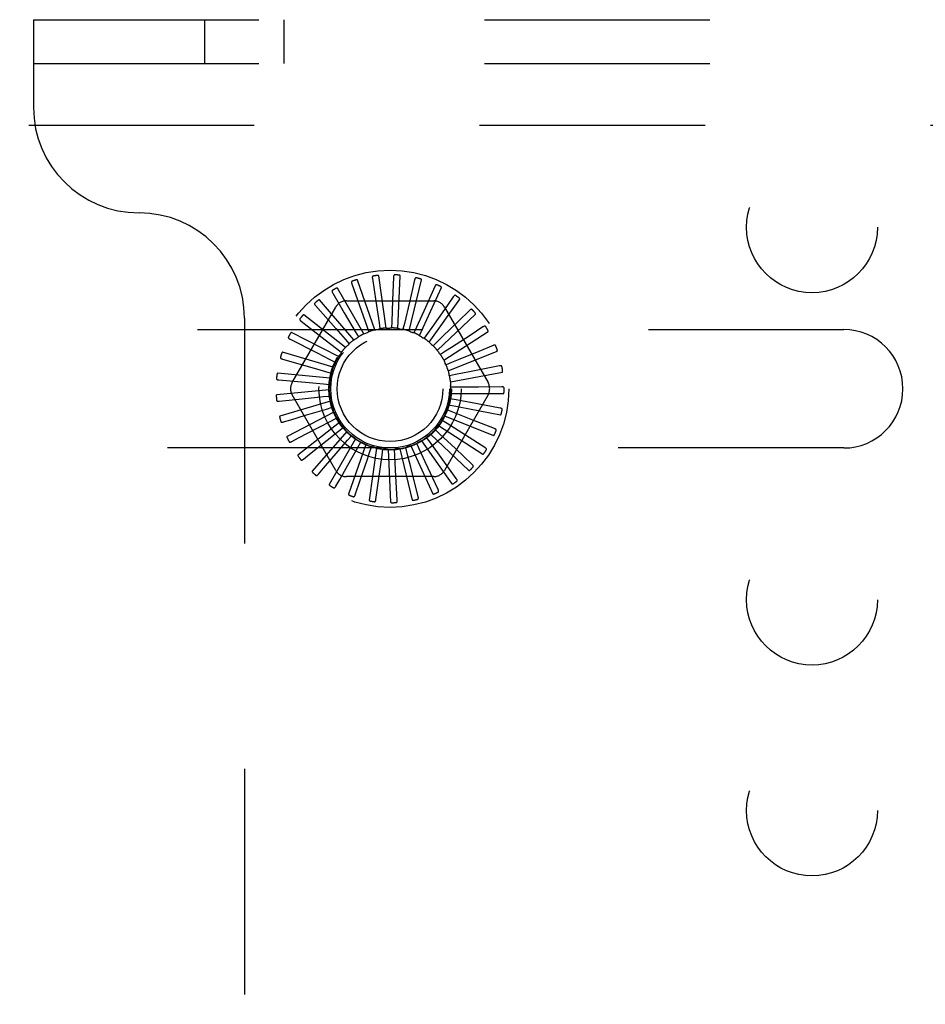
# Model space of a CAD drawing. Header units: inches. Extents: x 0 to 97.1, y 0 to 62.9.
# Tile 40 of 56: x 70.8 to 73, y 52.3 to 54.6. Entities that reach past the tile are written whole.
import ezdxf

# ---------------------------------------------------------------- set-up
doc = ezdxf.new("R2010")
doc.units = ezdxf.units.IN
doc.header["$LTSCALE"] = 5.342857
doc.header["$MEASUREMENT"] = 0
doc.linetypes.add('HIDDEN', pattern=[0.2, 0.1, -0.1])
doc.layers.add('DEFAULT_2', color=8, linetype='HIDDEN')

msp = doc.modelspace()

# ---------------------------------------------------------------- linework, layer by layer
at = {"layer": 'DEFAULT_2', "color": 8, "linetype": 'HIDDEN'}
for p, q in [((70.845219, 54.589453), (70.845219, 54.381453)), ((70.845219, 54.589453), (92.535219, 54.589453)), ((71.251469, 54.485453), (71.251469, 54.589453)), ((71.438969, 54.485453), (71.438969, 54.589453)), ((70.845219, 54.485453), (92.535219, 54.485453)), ((69.765219, 54.339453), (73.015219, 54.339453)), ((71.648273, 53.9757), (71.656427, 53.921716)), ((71.681068, 53.858414), (71.663283, 53.98211)), ((71.698473, 53.978917), (71.696263, 53.924365)), ((71.708478, 53.857544), (71.714425, 53.982371)), ((71.628219, 53.8447), (71.565735, 53.952926)), ((71.59959, 53.96304), (71.617813, 53.911575)), ((71.653989, 53.85408), (71.613116, 53.972176)), ((71.735229, 53.851502), (71.764691, 53.972948)), ((71.74413, 53.954517), (71.73588, 53.919428)), ((71.748374, 53.972576), (71.74413, 53.954517)), ((71.760352, 53.840508), (71.812266, 53.954183)), ((71.796173, 53.956905), (71.773847, 53.907083)), ((71.554182, 53.941396), (71.581816, 53.89431)), ((71.782941, 53.824957), (71.85543, 53.926753)), ((71.840142, 53.932472), (71.81904, 53.902384)), ((71.458076, 53.729036), (71.561518, 53.908203)), ((71.513691, 53.91155), (71.561288, 53.857397)), ((71.60469, 53.830613), (71.522853, 53.925058)), ((71.586777, 53.922786), (71.793661, 53.922786)), ((71.617813, 53.911575), (71.634982, 53.863025)), ((71.656427, 53.921716), (71.664097, 53.870794)), ((71.696263, 53.924365), (71.694157, 53.872912)), ((71.73588, 53.919428), (71.724074, 53.869303)), ((71.773847, 53.907083), (71.752768, 53.860098)), ((71.81892, 53.908203), (71.922362, 53.729036)), ((71.345219, 53.881453), (71.345219, 50.547453)), ((71.584252, 53.812327), (71.48602, 53.889578)), ((71.581816, 53.89431), (71.607862, 53.849886)), ((71.802178, 53.805412), (71.892622, 53.891651)), ((71.878693, 53.900159), (71.852278, 53.874608)), ((71.479581, 53.87458), (71.536566, 53.830414)), ((71.561288, 53.857397), (71.58372, 53.831853)), ((71.634982, 53.863025), (71.639719, 53.849576)), ((71.664097, 53.870794), (71.666204, 53.856691)), ((71.694157, 53.872912), (71.693557, 53.858665)), ((71.724074, 53.869303), (71.720789, 53.855428)), ((71.752768, 53.860098), (71.746916, 53.847095)), ((71.910433, 53.861134), (71.879659, 53.841044)), ((70.165219, 53.854953), (72.765219, 53.854953)), ((71.567644, 53.790504), (71.456568, 53.847768)), ((71.607862, 53.849886), (71.61506, 53.837577)), ((71.779201, 53.845628), (71.770994, 53.833968)), ((71.817369, 53.78258), (71.922499, 53.850143)), ((71.453083, 53.831823), (71.517397, 53.799239)), ((71.536566, 53.830414), (71.563426, 53.809576)), ((71.58372, 53.831853), (71.593117, 53.821128)), ((71.802419, 53.826418), (71.792153, 53.816521)), ((71.934213, 53.816808), (71.900193, 53.802905)), ((71.555467, 53.765932), (71.43556, 53.80114)), ((71.517397, 53.799239), (71.547715, 53.783861)), ((71.563426, 53.809576), (71.574683, 53.800823)), ((71.82158, 53.803161), (71.809627, 53.795386)), ((71.827964, 53.757286), (71.943981, 53.803732)), ((71.435156, 53.784823), (71.504474, 53.765)), ((71.504474, 53.765), (71.537155, 53.755638)), ((71.547715, 53.783861), (71.560425, 53.777397)), ((71.835995, 53.776697), (71.822786, 53.771325)), ((71.949174, 53.768782), (71.878478, 53.754638)), ((71.548159, 53.7395), (71.423756, 53.751379)), ((71.537155, 53.755638), (71.550859, 53.751696)), ((71.84514, 53.747984), (71.831153, 53.745209)), ((71.833581, 53.730443), (71.956292, 53.754094)), ((71.878478, 53.754638), (71.84514, 53.747984)), ((71.426447, 53.735281), (71.498265, 53.728934)), ((71.498265, 53.728934), (71.532127, 53.725926)), ((71.532127, 53.725926), (71.546329, 53.724649)), ((71.848686, 53.718059), (71.834427, 53.717981)), ((71.900182, 53.718404), (71.848686, 53.718059)), ((71.954776, 53.718793), (71.900182, 53.718404)), ((71.545986, 53.712162), (71.421583, 53.700283)), ((71.561518, 53.520703), (71.458076, 53.69987)), ((71.481583, 53.690561), (71.532812, 53.6958)), ((71.532812, 53.6958), (71.547, 53.697233)), ((71.922362, 53.69987), (71.81892, 53.520703)), ((71.834017, 53.703023), (71.958986, 53.703023)), ((71.427273, 53.684985), (71.481583, 53.690561)), ((71.549026, 53.684907), (71.429119, 53.6497)), ((71.539187, 53.666347), (71.552847, 53.67044)), ((71.829255, 53.676016), (71.951966, 53.652365)), ((71.846505, 53.688004), (71.832489, 53.690626)), ((71.897135, 53.678597), (71.846505, 53.688004)), ((71.950817, 53.668646), (71.897135, 53.678597)), ((71.557169, 53.65872), (71.446093, 53.601456)), ((71.455362, 53.641109), (71.489875, 53.651508)), ((71.489875, 53.651508), (71.539187, 53.666347)), ((71.819468, 53.650397), (71.935485, 53.603951)), ((71.838675, 53.658905), (71.825409, 53.664132)), ((71.88661, 53.640086), (71.838675, 53.658905)), ((71.437601, 53.635755), (71.455362, 53.641109)), ((71.570121, 53.634548), (71.471889, 53.557297)), ((71.520908, 53.622857), (71.551021, 53.638634)), ((71.551021, 53.638634), (71.563659, 53.645237)), ((71.56597, 53.642718), (71.56609, 53.642476)), ((71.80501, 53.627094), (71.91014, 53.559531)), ((71.82548, 53.631813), (71.813442, 53.639456)), ((71.868987, 53.604263), (71.82548, 53.631813)), ((71.937438, 53.620156), (71.88661, 53.640086)), ((71.473487, 53.597988), (71.520908, 53.622857)), ((71.587414, 53.613263), (71.505576, 53.518818)), ((71.541302, 53.59247), (71.567885, 53.61366)), ((71.567885, 53.61366), (71.579045, 53.622536)), ((71.589171, 53.59233), (71.598449, 53.603157)), ((71.786403, 53.606949), (71.876847, 53.520711)), ((71.807396, 53.607708), (71.797022, 53.617491)), ((71.844903, 53.572422), (71.807396, 53.607708)), ((71.915125, 53.575073), (71.868987, 53.604263)), ((71.45706, 53.589369), (71.473487, 53.597988)), ((71.499445, 53.559075), (71.541302, 53.59247)), ((71.608422, 53.595636), (71.545937, 53.487409)), ((71.567079, 53.566491), (71.589171, 53.59233)), ((71.632386, 53.582302), (71.591513, 53.464207)), ((71.614109, 53.575413), (71.621171, 53.587801)), ((71.641798, 53.563522), (71.646388, 53.577022)), ((71.739558, 53.578902), (71.791472, 53.465226)), ((71.759329, 53.571804), (71.753335, 53.584742)), ((71.764319, 53.590689), (71.836808, 53.488892)), ((71.785077, 53.587461), (71.776742, 53.599031)), ((71.815228, 53.545715), (71.785077, 53.587461)), ((72.765219, 53.573953), (70.165219, 53.573953)), ((71.484946, 53.547503), (71.499445, 53.559075)), ((71.532298, 53.525779), (71.567079, 53.566491)), ((71.597306, 53.545861), (71.614109, 53.575413)), ((71.658441, 53.573746), (71.640656, 53.450049)), ((71.671237, 53.557085), (71.673189, 53.571211)), ((71.685644, 53.570274), (71.69159, 53.445447)), ((71.701362, 53.556337), (71.700605, 53.570576)), ((71.703203, 53.522392), (71.701362, 53.556337)), ((71.713013, 53.572014), (71.742475, 53.450568)), ((71.731084, 53.561303), (71.727646, 53.575142)), ((71.739317, 53.52832), (71.731084, 53.561303)), ((71.773655, 53.540975), (71.759329, 53.571804)), ((71.884683, 53.535028), (71.844903, 53.572422)), ((71.570858, 53.499302), (71.597306, 53.545861)), ((71.804068, 53.475606), (71.773655, 53.540975)), ((71.847212, 53.501468), (71.815228, 53.545715)), ((71.520251, 53.511672), (71.532298, 53.525779)), ((71.707142, 53.450402), (71.703203, 53.522392)), ((71.756808, 53.458376), (71.739317, 53.52832)), ((71.561699, 53.48317), (71.570858, 53.499302)), ((71.793661, 53.50612), (71.586777, 53.50612)), ((71.607792, 53.463027), (71.619563, 53.497841))]:
    msp.add_line(p, q, dxfattribs=at)
for points in [[(71.65013, 53.981733), (71.649682, 53.98162), (71.649291, 53.981436), (71.648958, 53.981177), (71.648681, 53.980858), (71.648465, 53.980493), (71.648302, 53.980082), (71.648184, 53.979629), (71.648108, 53.97914), (71.648069, 53.97862), (71.648062, 53.978074), (71.648082, 53.977508), (71.648125, 53.976922), (71.648189, 53.976319), (71.648273, 53.9757)], [(71.663283, 53.98211), (71.663227, 53.982274), (71.663135, 53.982415), (71.663003, 53.982533), (71.662843, 53.982632), (71.662663, 53.982714), (71.662466, 53.982782), (71.662258, 53.982837), (71.662038, 53.982883), (71.661807, 53.98292), (71.661565, 53.982948), (71.661314, 53.98297), (71.661053, 53.982984), (71.660785, 53.982992), (71.660507, 53.982994), (71.66022, 53.98299), (71.659922, 53.98298), (71.659613, 53.982963), (71.659291, 53.98294), (71.658955, 53.982909), (71.658605, 53.982869)], [(71.701438, 53.98449), (71.700976, 53.984463), (71.700558, 53.984357), (71.700181, 53.984166), (71.699849, 53.983905), (71.699568, 53.983587), (71.69933, 53.983214), (71.699128, 53.982792), (71.698961, 53.982326), (71.698825, 53.981823), (71.698715, 53.981289), (71.698626, 53.980729), (71.698558, 53.980145), (71.698507, 53.979541), (71.698473, 53.978917)], [(71.714425, 53.982371), (71.7144, 53.982542), (71.714337, 53.982699), (71.714229, 53.982839), (71.714091, 53.982966), (71.71393, 53.983081), (71.713749, 53.983185), (71.713556, 53.983279), (71.713348, 53.983365), (71.713128, 53.983445), (71.712896, 53.983519), (71.712653, 53.983588), (71.7124, 53.983651), (71.712138, 53.98371), (71.711866, 53.983764), (71.711583, 53.983815), (71.711289, 53.983861), (71.710982, 53.983903), (71.710661, 53.983941), (71.710323, 53.983974), (71.709969, 53.984002)], [(71.752339, 53.977487), (71.751881, 53.977548), (71.75145, 53.977523), (71.751045, 53.977406), (71.75067, 53.977213), (71.750333, 53.976954), (71.750028, 53.976633), (71.749751, 53.976257), (71.749498, 53.975831), (71.749269, 53.975363), (71.74906, 53.974859), (71.748868, 53.974326), (71.74869, 53.973765), (71.748525, 53.973182), (71.748374, 53.972576)], [(71.764691, 53.972948), (71.7647, 53.973121), (71.764666, 53.973287), (71.764588, 53.973445), (71.764476, 53.973596), (71.76434, 53.973739), (71.764182, 53.973875), (71.76401, 53.974004), (71.763822, 53.974128), (71.763621, 53.974248), (71.763407, 53.974365), (71.763182, 53.974478), (71.762945, 53.974588), (71.762699, 53.974696), (71.762442, 53.974801), (71.762174, 53.974904), (71.761894, 53.975005), (71.761595, 53.975106), (71.761293, 53.975203), (71.761002, 53.975289), (71.760718, 53.975368)], [(71.565735, 53.952926), (71.565622, 53.953057), (71.565483, 53.953154), (71.565317, 53.953215), (71.565132, 53.953247), (71.564934, 53.953256), (71.564727, 53.953246), (71.564513, 53.953221), (71.564292, 53.953181), (71.564063, 53.953129), (71.563828, 53.953066), (71.563587, 53.952992), (71.56334, 53.952909), (71.563087, 53.952817), (71.562829, 53.952715), (71.562564, 53.952605), (71.562291, 53.952484), (71.56201, 53.952354), (71.56172, 53.952213), (71.56142, 53.952059), (71.56111, 53.951893)], [(71.600271, 53.969316), (71.599853, 53.96912), (71.599504, 53.968866), (71.599225, 53.968548), (71.599015, 53.968182), (71.598872, 53.967783), (71.598788, 53.967349), (71.598759, 53.966881), (71.598777, 53.966387), (71.598837, 53.965869), (71.598933, 53.965332), (71.59906, 53.964779), (71.599213, 53.964212), (71.59939, 53.963633), (71.59959, 53.96304)], [(71.613116, 53.972176), (71.613029, 53.972326), (71.612912, 53.972447), (71.61276, 53.972538), (71.612584, 53.972604), (71.612392, 53.972651), (71.612186, 53.97268), (71.611972, 53.972696), (71.611747, 53.972699), (71.611513, 53.972691), (71.61127, 53.972673), (71.611019, 53.972647), (71.610761, 53.972612), (71.610495, 53.972569), (71.610223, 53.972518), (71.609941, 53.97246), (71.609651, 53.972393), (71.609345, 53.972317), (71.609038, 53.972235), (71.608745, 53.97215), (71.608462, 53.972062)], [(71.800997, 53.960977), (71.800558, 53.961124), (71.80013, 53.961181), (71.79971, 53.961143), (71.799305, 53.961024), (71.798926, 53.960833), (71.798566, 53.960577), (71.798222, 53.960259), (71.797893, 53.959889), (71.79758, 53.959473), (71.797279, 53.959017), (71.796989, 53.95853), (71.796709, 53.958013), (71.796437, 53.957472), (71.796173, 53.956905)], [(71.812266, 53.954183), (71.812307, 53.954351), (71.812306, 53.95452), (71.812259, 53.954691), (71.812177, 53.95486), (71.81207, 53.955026), (71.811941, 53.95519), (71.811797, 53.955349), (71.811636, 53.955506), (71.811461, 53.955662), (71.811273, 53.955817), (71.811074, 53.955971), (71.810862, 53.956124), (71.810641, 53.956276), (71.810408, 53.956428), (71.810165, 53.956579), (71.809908, 53.956732), (71.809639, 53.956885), (71.809356, 53.95704), (71.809056, 53.957195), (71.808742, 53.957351)], [(71.553664, 53.947687), (71.55329, 53.947416), (71.552995, 53.9471), (71.552782, 53.946735), (71.552644, 53.946337), (71.552579, 53.945917), (71.55258, 53.945475), (71.552639, 53.94501), (71.55275, 53.944528), (71.552907, 53.944031), (71.553104, 53.943522), (71.553332, 53.943003), (71.553591, 53.942475), (71.553874, 53.94194), (71.554182, 53.941396)], [(71.84565, 53.935557), (71.845247, 53.935785), (71.844838, 53.935921), (71.844417, 53.935964), (71.843997, 53.935924), (71.843589, 53.935808), (71.843187, 53.935624), (71.842789, 53.935377), (71.842397, 53.935076), (71.84201, 53.934727), (71.841628, 53.934336), (71.841251, 53.933913), (71.840879, 53.933459), (71.840509, 53.932979), (71.840142, 53.932472)], [(71.85543, 53.926753), (71.855502, 53.926911), (71.855533, 53.927077), (71.855519, 53.927253), (71.855471, 53.927435), (71.855397, 53.927618), (71.855302, 53.927803), (71.85519, 53.927987), (71.855062, 53.928172), (71.85492, 53.928358), (71.854764, 53.928546), (71.854597, 53.928735), (71.854419, 53.928925), (71.85423, 53.929116), (71.85403, 53.929309), (71.85382, 53.929504), (71.853597, 53.929702), (71.853357, 53.929907), (71.853113, 53.930109), (71.852874, 53.930299), (71.852637, 53.930479)], [(71.511991, 53.917629), (71.511676, 53.917292), (71.511446, 53.916926), (71.511306, 53.916528), (71.511246, 53.91611), (71.511262, 53.915686), (71.511346, 53.915252), (71.511492, 53.914807), (71.511692, 53.914354), (71.511941, 53.913896), (71.51223, 53.913433), (71.512553, 53.912967), (71.512906, 53.912498), (71.513285, 53.912025), (71.513691, 53.91155)], [(71.522853, 53.925058), (71.522717, 53.925165), (71.522563, 53.925234), (71.522388, 53.925262), (71.5222, 53.925259), (71.522005, 53.92523), (71.521803, 53.925181), (71.521597, 53.925116), (71.521388, 53.925035), (71.521173, 53.924941), (71.520954, 53.924834), (71.520731, 53.924716), (71.520504, 53.924587), (71.520274, 53.924449), (71.52004, 53.924301), (71.5198, 53.924142), (71.519555, 53.923972), (71.519304, 53.923791), (71.519045, 53.923597), (71.518778, 53.923388), (71.518503, 53.923164)], [(71.476761, 53.880228), (71.476515, 53.879837), (71.476359, 53.879434), (71.476296, 53.879016), (71.476316, 53.878595), (71.476412, 53.878181), (71.476577, 53.877771), (71.476804, 53.877362), (71.477087, 53.876956), (71.477417, 53.876553), (71.477789, 53.876153), (71.478194, 53.875756), (71.47863, 53.875362), (71.479092, 53.87497), (71.479581, 53.87458)], [(71.48602, 53.889578), (71.485866, 53.889657), (71.485702, 53.889696), (71.485525, 53.88969), (71.485341, 53.889651), (71.485155, 53.889587), (71.484966, 53.8895), (71.484777, 53.889397), (71.484586, 53.889278), (71.484393, 53.889145), (71.484198, 53.888999), (71.484002, 53.888841), (71.483803, 53.888671), (71.483603, 53.888492), (71.483401, 53.888302), (71.483196, 53.888101), (71.482988, 53.887888), (71.482771, 53.887658), (71.482558, 53.887423), (71.482358, 53.887194), (71.482168, 53.886968)], [(71.81904, 53.902384), (71.788874, 53.8594), (71.779201, 53.845628)], [(71.884685, 53.902146), (71.884333, 53.902446), (71.883957, 53.902658), (71.883552, 53.902779), (71.883132, 53.902819), (71.882709, 53.902783), (71.882279, 53.902678), (71.881842, 53.902511), (71.8814, 53.902289), (71.880954, 53.90202), (71.880505, 53.901709), (71.880055, 53.901364), (71.879603, 53.900988), (71.879149, 53.900587), (71.878693, 53.900159)], [(71.892622, 53.891651), (71.892723, 53.891791), (71.892784, 53.891949), (71.892804, 53.892124), (71.892791, 53.892312), (71.892754, 53.892506), (71.892695, 53.892706), (71.89262, 53.892907), (71.892529, 53.893113), (71.892425, 53.893323), (71.892308, 53.893536), (71.89218, 53.893754), (71.89204, 53.893974), (71.891891, 53.894197), (71.891732, 53.894425), (71.891562, 53.894656), (71.891381, 53.894893), (71.891188, 53.895135), (71.890982, 53.895384), (71.890761, 53.89564), (71.890526, 53.895903)], [(71.666204, 53.856691), (71.6657, 53.856327), (71.665166, 53.856015), (71.664597, 53.855751), (71.664007, 53.855541), (71.66341, 53.85539), (71.6628, 53.855297)], [(71.681068, 53.858414), (71.683295, 53.858346), (71.685518, 53.858244), (71.687736, 53.858109), (71.68995, 53.857941)], [(71.693557, 53.858665), (71.692993, 53.858404), (71.69241, 53.858198), (71.691801, 53.858047), (71.691181, 53.857952), (71.690567, 53.857917), (71.68995, 53.857941)], [(71.708478, 53.857544), (71.710652, 53.857056), (71.712816, 53.856535), (71.714968, 53.855983), (71.71711, 53.855398)], [(71.852278, 53.874608), (71.814522, 53.83811), (71.802419, 53.826418)], [(71.916692, 53.861951), (71.916403, 53.862312), (71.916074, 53.862591), (71.915699, 53.862787), (71.915294, 53.862906), (71.914872, 53.86295), (71.91443, 53.862929), (71.913969, 53.862848), (71.913493, 53.862714), (71.913004, 53.862533), (71.912505, 53.862313), (71.911998, 53.86206), (71.911483, 53.861776), (71.910961, 53.861468), (71.910433, 53.861134)], [(71.449245, 53.836835), (71.449078, 53.836404), (71.449, 53.835979), (71.449018, 53.835557), (71.449118, 53.835147), (71.44929, 53.834759), (71.44953, 53.834388), (71.44983, 53.834029), (71.450185, 53.833683), (71.450585, 53.83335), (71.451026, 53.833028), (71.451499, 53.832715), (71.452002, 53.832411), (71.452529, 53.832113), (71.453083, 53.831823)], [(71.456568, 53.847768), (71.456402, 53.847817), (71.456233, 53.847824), (71.456061, 53.847785), (71.455887, 53.847712), (71.455716, 53.847613), (71.455547, 53.847492), (71.455381, 53.847355), (71.455216, 53.847202), (71.455052, 53.847035), (71.454888, 53.846855), (71.454725, 53.846662), (71.454562, 53.846458), (71.4544, 53.846245), (71.454237, 53.84602), (71.454074, 53.845783), (71.45391, 53.845535), (71.453744, 53.845273), (71.453576, 53.844997), (71.453406, 53.844705), (71.453236, 53.844398)], [(71.60469, 53.830613), (71.6066, 53.83176), (71.608525, 53.832876), (71.610464, 53.833962), (71.612418, 53.835017)], [(71.61506, 53.837577), (71.614727, 53.837052), (71.614348, 53.836563), (71.613917, 53.836107), (71.613447, 53.835692), (71.612949, 53.835331), (71.612418, 53.835017)], [(71.628219, 53.8447), (71.630312, 53.845465), (71.632413, 53.846197), (71.634523, 53.846896), (71.636641, 53.847562)], [(71.639719, 53.849576), (71.639293, 53.849123), (71.638828, 53.848715), (71.638319, 53.848349), (71.637779, 53.848031), (71.637221, 53.84777), (71.636641, 53.847562)], [(71.653989, 53.85408), (71.656189, 53.854435), (71.65839, 53.854756), (71.660594, 53.855043), (71.6628, 53.855297)], [(71.720789, 53.855428), (71.720186, 53.855278), (71.719574, 53.855186), (71.718948, 53.855152), (71.718321, 53.855177), (71.717711, 53.855259), (71.717111, 53.855398)], [(71.735229, 53.851502), (71.737271, 53.850612), (71.739297, 53.849691), (71.741306, 53.848741), (71.743299, 53.847762)], [(71.746916, 53.847095), (71.746296, 53.847061), (71.745678, 53.847087), (71.745056, 53.847173), (71.744446, 53.847316), (71.743862, 53.847511), (71.743299, 53.847762)], [(71.760352, 53.840508), (71.762189, 53.839246), (71.764004, 53.837959), (71.765797, 53.836646), (71.767568, 53.835308)], [(71.770994, 53.833968), (71.770379, 53.834052), (71.769777, 53.834195), (71.769182, 53.834397), (71.76861, 53.834652), (71.768074, 53.834955), (71.767568, 53.835308)], [(71.879659, 53.841044), (71.835678, 53.812351), (71.82158, 53.803161)], [(71.922499, 53.850143), (71.922625, 53.850263), (71.922715, 53.850405), (71.922768, 53.850574), (71.922791, 53.850761), (71.922791, 53.850958), (71.922771, 53.851165), (71.922735, 53.851378), (71.922685, 53.851597), (71.922622, 53.851823), (71.922548, 53.852054), (71.922463, 53.852292), (71.922368, 53.852535), (71.922264, 53.852783), (71.92215, 53.853036), (71.922027, 53.853295), (71.921894, 53.853562), (71.921751, 53.853836), (71.921596, 53.85412), (71.921427, 53.854414), (71.921244, 53.854718)], [(71.584252, 53.812327), (71.585911, 53.813815), (71.58759, 53.815275), (71.589288, 53.816708), (71.591007, 53.818114)], [(71.593117, 53.821128), (71.592889, 53.820549), (71.592609, 53.819998), (71.592273, 53.819468), (71.59189, 53.818972), (71.591469, 53.818523), (71.591007, 53.818114)], [(71.782941, 53.824957), (71.784505, 53.823371), (71.786044, 53.821764), (71.787556, 53.820135), (71.789042, 53.818485)], [(71.792153, 53.816521), (71.791564, 53.816721), (71.791, 53.816974), (71.790455, 53.817285), (71.789942, 53.817644), (71.789472, 53.818043), (71.789043, 53.818485)], [(71.940513, 53.816426), (71.940298, 53.816835), (71.940027, 53.817171), (71.939697, 53.817434), (71.939322, 53.817627), (71.938916, 53.817751), (71.938478, 53.817813), (71.93801, 53.817821), (71.937517, 53.817779), (71.937003, 53.817695), (71.936471, 53.817573), (71.935925, 53.81742), (71.935365, 53.81724), (71.934795, 53.817036), (71.934213, 53.816808)], [(71.430439, 53.789018), (71.430356, 53.788564), (71.43036, 53.788132), (71.430458, 53.787721), (71.430633, 53.787337), (71.430876, 53.786989), (71.431181, 53.786669), (71.431545, 53.786374), (71.431958, 53.786102), (71.432414, 53.785851), (71.432908, 53.785618), (71.433431, 53.7854), (71.433983, 53.785196), (71.434557, 53.785004), (71.435156, 53.784823)], [(71.43556, 53.80114), (71.435388, 53.801157), (71.435221, 53.801132), (71.435059, 53.801061), (71.434903, 53.800956), (71.434753, 53.800827), (71.43461, 53.800676), (71.434473, 53.80051), (71.43434, 53.800328), (71.43421, 53.800133), (71.434084, 53.799925), (71.43396, 53.799706), (71.433839, 53.799475), (71.43372, 53.799234), (71.433603, 53.798982), (71.433487, 53.798719), (71.433373, 53.798444), (71.433257, 53.79815), (71.433147, 53.797853), (71.433046, 53.797565), (71.432953, 53.797283)], [(71.567644, 53.790504), (71.568991, 53.792279), (71.570363, 53.79403), (71.57176, 53.795759), (71.573182, 53.797465)], [(71.574683, 53.800823), (71.574569, 53.800212), (71.574399, 53.799618), (71.574169, 53.799034), (71.573886, 53.798475), (71.573558, 53.797953), (71.573182, 53.797465)], [(71.802178, 53.805412), (71.803413, 53.803561), (71.804619, 53.801692), (71.805796, 53.799806), (71.806945, 53.797903)], [(71.809627, 53.795386), (71.809087, 53.795693), (71.808581, 53.796049), (71.808105, 53.796457), (71.807668, 53.796907), (71.807283, 53.797387), (71.806945, 53.797903)], [(71.900193, 53.802905), (71.851577, 53.783053), (71.835995, 53.776697)], [(71.943981, 53.803732), (71.944127, 53.803825), (71.944243, 53.803948), (71.944326, 53.804104), (71.944384, 53.804283), (71.944422, 53.804477), (71.944441, 53.804684), (71.944446, 53.8049), (71.944439, 53.805124), (71.94442, 53.805358), (71.944391, 53.805599), (71.944352, 53.805849), (71.944305, 53.806105), (71.944249, 53.806368), (71.944186, 53.806638), (71.944114, 53.806916), (71.944034, 53.807203), (71.943943, 53.807506), (71.943846, 53.807808), (71.943748, 53.808095), (71.943647, 53.808373)], [(71.555467, 53.765932), (71.556454, 53.76793), (71.557469, 53.76991), (71.558514, 53.771871), (71.559587, 53.773815)], [(71.560425, 53.777397), (71.560429, 53.776776), (71.560374, 53.776159), (71.560259, 53.775543), (71.560087, 53.77494), (71.559864, 53.774366), (71.559587, 53.773815)], [(71.817369, 53.78258), (71.818232, 53.780526), (71.819063, 53.778462), (71.819862, 53.776388), (71.820628, 53.774304)], [(71.822786, 53.771325), (71.822314, 53.771729), (71.821884, 53.772174), (71.821494, 53.772665), (71.821151, 53.773189), (71.820863, 53.773734), (71.820628, 53.774304)], [(71.955289, 53.767214), (71.955155, 53.767657), (71.954953, 53.768038), (71.954678, 53.768359), (71.954346, 53.76862), (71.953971, 53.768818), (71.953553, 53.768962), (71.953095, 53.769058), (71.952602, 53.769111), (71.952082, 53.769125), (71.951536, 53.769106), (71.950971, 53.769059), (71.950388, 53.768988), (71.949789, 53.768896), (71.949174, 53.768782)], [(71.423756, 53.751379), (71.423584, 53.751363), (71.423425, 53.751307), (71.423279, 53.751206), (71.423146, 53.751074), (71.423023, 53.750918), (71.422911, 53.750743), (71.422808, 53.750554), (71.422712, 53.750351), (71.422622, 53.750135), (71.422537, 53.749907), (71.422457, 53.749668), (71.422381, 53.749418), (71.42231, 53.749159), (71.422243, 53.74889), (71.422179, 53.74861), (71.422119, 53.748318), (71.422062, 53.748013), (71.422009, 53.747694), (71.42196, 53.747361), (71.421916, 53.747014)], [(71.548159, 53.7395), (71.54875, 53.741648), (71.549373, 53.743784), (71.550027, 53.745908), (71.550713, 53.74802)], [(71.550859, 53.751696), (71.55098, 53.751086), (71.551042, 53.750471), (71.551046, 53.749843), (71.550992, 53.749219), (71.550881, 53.748614), (71.550713, 53.74802)], [(71.827964, 53.757286), (71.828423, 53.755106), (71.828849, 53.752922), (71.829241, 53.750734), (71.829599, 53.748543)], [(71.831153, 53.745209), (71.830766, 53.745695), (71.830429, 53.746213), (71.830138, 53.746769), (71.8299, 53.747349), (71.829721, 53.747938), (71.829599, 53.748543)], [(71.956292, 53.754094), (71.956452, 53.754158), (71.956589, 53.754257), (71.956701, 53.754394), (71.956792, 53.754559), (71.956865, 53.754742), (71.956923, 53.754942), (71.956969, 53.755152), (71.957004, 53.755374), (71.95703, 53.755607), (71.957047, 53.75585), (71.957056, 53.756102), (71.957058, 53.756363), (71.957054, 53.756631), (71.957042, 53.756909), (71.957025, 53.757195), (71.957, 53.757492), (71.956969, 53.757801), (71.956931, 53.758122), (71.956883, 53.758455), (71.956828, 53.758801)], [(71.421022, 53.738509), (71.421026, 53.738046), (71.421113, 53.737622), (71.421286, 53.737237), (71.421531, 53.736893), (71.421835, 53.736597), (71.422196, 53.736341), (71.422608, 53.73612), (71.423065, 53.735931), (71.423561, 53.735771), (71.42409, 53.735635), (71.424645, 53.735521), (71.425225, 53.735425), (71.425825, 53.735344), (71.426447, 53.735281)], [(71.545986, 53.712162), (71.54616, 53.714384), (71.546367, 53.716599), (71.546608, 53.718808), (71.546881, 53.721012)], [(71.546329, 53.724649), (71.546563, 53.724073), (71.546741, 53.723481), (71.546863, 53.722865), (71.546928, 53.722242), (71.546934, 53.721626), (71.546881, 53.721012)], [(71.833581, 53.730443), (71.833619, 53.728216), (71.833624, 53.725991), (71.833594, 53.723768), (71.833532, 53.721549)], [(71.834427, 53.717981), (71.834139, 53.718532), (71.833906, 53.719104), (71.833726, 53.719706), (71.833602, 53.72032), (71.833538, 53.720932), (71.833532, 53.721549)], [(71.960484, 53.716096), (71.960436, 53.716556), (71.96031, 53.716969), (71.960101, 53.717336), (71.959824, 53.717655), (71.959493, 53.71792), (71.95911, 53.718141), (71.958678, 53.718322), (71.958205, 53.718467), (71.957696, 53.718579), (71.957157, 53.718664), (71.956593, 53.718725), (71.956007, 53.718765), (71.955402, 53.718788), (71.954776, 53.718793)], [(71.421583, 53.700283), (71.421418, 53.700235), (71.421273, 53.70015), (71.421149, 53.700025), (71.421043, 53.69987), (71.420952, 53.699695), (71.420875, 53.699502), (71.420809, 53.699297), (71.420753, 53.69908), (71.420705, 53.698851), (71.420665, 53.698611), (71.420632, 53.698362), (71.420605, 53.698103), (71.420584, 53.697836), (71.420569, 53.69756), (71.420559, 53.697274), (71.420555, 53.696976), (71.420557, 53.696663), (71.420564, 53.696346), (71.420578, 53.696035), (71.420597, 53.695728)], [(71.547, 53.697233), (71.547339, 53.696712), (71.547625, 53.696164), (71.547862, 53.695583), (71.548043, 53.694983), (71.548166, 53.69438), (71.54823, 53.693766)], [(71.549026, 53.684907), (71.548777, 53.687121), (71.548561, 53.689336), (71.548379, 53.691551), (71.54823, 53.693766)], [(71.832489, 53.690626), (71.83231, 53.691221), (71.832189, 53.691828), (71.832126, 53.692452), (71.832121, 53.693078), (71.832174, 53.693692), (71.832285, 53.694298)], [(71.834017, 53.703023), (71.833633, 53.700828), (71.833216, 53.698643), (71.832766, 53.696466), (71.832285, 53.694299)], [(71.958986, 53.703023), (71.959155, 53.703055), (71.959308, 53.703126), (71.959443, 53.703239), (71.959563, 53.703383), (71.95967, 53.703549), (71.959765, 53.703733), (71.95985, 53.703931), (71.959926, 53.704142), (71.959995, 53.704365), (71.960058, 53.704599), (71.960115, 53.704844), (71.960167, 53.705099), (71.960213, 53.705363), (71.960254, 53.705637), (71.960291, 53.70592), (71.960323, 53.706216), (71.960352, 53.70653), (71.960374, 53.706844), (71.96039, 53.70714), (71.960399, 53.707422)], [(71.421335, 53.687126), (71.421426, 53.686673), (71.421591, 53.686275), (71.421834, 53.685929), (71.42214, 53.685638), (71.422494, 53.685405), (71.422897, 53.685222), (71.423344, 53.685083), (71.423829, 53.684984), (71.424346, 53.68492), (71.42489, 53.684887), (71.425457, 53.68488), (71.426045, 53.684895), (71.42665, 53.68493), (71.427273, 53.684985)], [(71.552847, 53.67044), (71.553278, 53.669993), (71.553663, 53.669509), (71.554006, 53.668983), (71.554297, 53.668428), (71.554532, 53.667859), (71.554711, 53.667269)], [(71.829255, 53.676016), (71.828462, 53.673933), (71.82764, 53.671866), (71.826786, 53.669814), (71.825903, 53.667777)], [(71.429119, 53.6497), (71.428966, 53.649621), (71.428839, 53.649509), (71.428741, 53.649362), (71.428666, 53.649189), (71.42861, 53.649), (71.428571, 53.648795), (71.428546, 53.648582), (71.428532, 53.648357), (71.428529, 53.648123), (71.428535, 53.64788), (71.428549, 53.647628), (71.428572, 53.647368), (71.428602, 53.647101), (71.42864, 53.646826), (71.428685, 53.646542), (71.428737, 53.646249), (71.428799, 53.64594), (71.428866, 53.645629), (71.428937, 53.645334), (71.429011, 53.645047)], [(71.557169, 53.65872), (71.556505, 53.660847), (71.555874, 53.662981), (71.555276, 53.665121), (71.554711, 53.667269)], [(71.819468, 53.650397), (71.818296, 53.648503), (71.817097, 53.646629), (71.81587, 53.644775), (71.814618, 53.642942)], [(71.825409, 53.664132), (71.825346, 53.66475), (71.825342, 53.665368), (71.825398, 53.665993), (71.825512, 53.66661), (71.825679, 53.667202), (71.825903, 53.667777)], [(71.955911, 53.664919), (71.955951, 53.665379), (71.955905, 53.665808), (71.955769, 53.666208), (71.955558, 53.666574), (71.955283, 53.666897), (71.954949, 53.667186), (71.954559, 53.667446), (71.954122, 53.667678), (71.953643, 53.667884), (71.95313, 53.668069), (71.952588, 53.668236), (71.95202, 53.668387), (71.95143, 53.668524), (71.950817, 53.668646)], [(71.951966, 53.652365), (71.952138, 53.652365), (71.952302, 53.652406), (71.952457, 53.652492), (71.952602, 53.652611), (71.952739, 53.652754), (71.952867, 53.652918), (71.952988, 53.653096), (71.953103, 53.653289), (71.953213, 53.653496), (71.953319, 53.653715), (71.953422, 53.653945), (71.953521, 53.654187), (71.953616, 53.654438), (71.953709, 53.654699), (71.953799, 53.654972), (71.953886, 53.655257), (71.953972, 53.655555), (71.954055, 53.655867), (71.954136, 53.656195), (71.954213, 53.656539)], [(71.431365, 53.636734), (71.431541, 53.636307), (71.431778, 53.635946), (71.432082, 53.635652), (71.432437, 53.635425), (71.43283, 53.635263), (71.43326, 53.635159), (71.433725, 53.635107), (71.43422, 53.635101), (71.434739, 53.635137), (71.435281, 53.635208), (71.435839, 53.635308), (71.436413, 53.635434), (71.437, 53.635583), (71.437601, 53.635755)], [(71.563659, 53.645237), (71.564129, 53.644909), (71.564568, 53.644542), (71.564977, 53.644133), (71.56535, 53.64369), (71.56568, 53.643219), (71.56597, 53.642718)], [(71.570121, 53.634548), (71.569416, 53.635852), (71.568724, 53.637164), (71.568045, 53.638482), (71.56738, 53.639807), (71.566728, 53.641138), (71.56609, 53.642476)], [(71.80501, 53.627094), (71.8035, 53.625456), (71.801968, 53.623843), (71.800413, 53.622255), (71.798836, 53.620692)], [(71.813442, 53.639456), (71.813497, 53.640075), (71.813611, 53.640683), (71.813784, 53.641286), (71.814012, 53.64187), (71.814289, 53.64242), (71.814618, 53.642942)], [(71.446093, 53.601456), (71.445956, 53.60135), (71.445853, 53.601216), (71.445785, 53.601053), (71.445744, 53.600869), (71.445725, 53.600673), (71.445725, 53.600465), (71.445741, 53.60025), (71.44577, 53.600027), (71.445811, 53.599797), (71.445863, 53.599559), (71.445925, 53.599314), (71.445996, 53.599063), (71.446076, 53.598807), (71.446165, 53.598544), (71.446263, 53.598274), (71.44637, 53.597996), (71.446487, 53.597709), (71.446614, 53.597412), (71.446754, 53.597105), (71.446905, 53.596788)], [(71.579045, 53.622536), (71.579612, 53.622281), (71.580149, 53.621975), (71.580662, 53.621614), (71.581139, 53.621208), (71.581569, 53.620766), (71.581954, 53.620285)], [(71.587414, 53.613263), (71.586007, 53.61499), (71.584628, 53.616736), (71.583278, 53.618501), (71.581954, 53.620285)], [(71.598449, 53.603157), (71.599054, 53.603015), (71.59964, 53.602816), (71.600212, 53.602558), (71.600757, 53.60225), (71.601262, 53.601897), (71.601732, 53.601498)], [(71.608422, 53.595636), (71.606713, 53.597066), (71.605029, 53.598519), (71.603368, 53.599997), (71.601732, 53.601498)], [(71.776742, 53.599031), (71.777023, 53.599585), (71.777355, 53.600107), (71.77774, 53.600603), (71.778168, 53.60106), (71.77863, 53.601468), (71.779129, 53.60183)], [(71.786403, 53.606949), (71.78461, 53.605626), (71.7828, 53.604332), (71.780973, 53.603066), (71.779129, 53.60183)], [(71.797022, 53.617491), (71.797196, 53.618093), (71.797422, 53.618668), (71.797702, 53.619221), (71.798032, 53.619745), (71.79841, 53.620234), (71.798836, 53.620692)], [(71.935485, 53.603951), (71.935655, 53.603918), (71.935824, 53.603927), (71.935992, 53.603983), (71.936157, 53.604072), (71.936318, 53.604187), (71.936475, 53.604323), (71.936627, 53.604475), (71.936777, 53.604643), (71.936924, 53.604825), (71.93707, 53.60502), (71.937214, 53.605227), (71.937357, 53.605446), (71.937498, 53.605674), (71.937639, 53.605914), (71.937779, 53.606164), (71.937919, 53.606427), (71.938059, 53.606703), (71.9382, 53.606994), (71.938341, 53.607302), (71.938483, 53.607626)], [(71.941735, 53.615531), (71.941861, 53.615976), (71.941898, 53.616406), (71.94184, 53.616825), (71.941702, 53.617223), (71.941493, 53.617593), (71.941219, 53.61794), (71.940886, 53.618269), (71.9405, 53.618579), (71.94007, 53.618873), (71.939601, 53.619151), (71.9391, 53.619418), (71.938571, 53.619673), (71.938017, 53.619919), (71.937438, 53.620156)], [(71.450751, 53.58915), (71.451005, 53.588763), (71.451306, 53.588454), (71.45166, 53.588224), (71.452052, 53.588067), (71.452468, 53.587982), (71.45291, 53.587962), (71.453377, 53.587999), (71.453864, 53.588087), (71.454368, 53.58822), (71.454886, 53.588393), (71.455415, 53.588596), (71.455954, 53.588829), (71.456503, 53.589086), (71.45706, 53.589369)], [(71.621171, 53.587801), (71.621791, 53.587775), (71.622404, 53.587691), (71.623015, 53.587546), (71.623609, 53.587346), (71.624171, 53.587096), (71.624708, 53.586793)], [(71.632386, 53.582302), (71.630438, 53.583383), (71.628509, 53.584492), (71.626599, 53.585629), (71.624708, 53.586793)], [(71.646388, 53.577022), (71.647002, 53.577114), (71.64762, 53.577148), (71.648247, 53.577121), (71.648867, 53.577037), (71.649467, 53.576898), (71.650052, 53.576702)], [(71.658441, 53.573746), (71.656323, 53.574438), (71.654219, 53.575162), (71.652129, 53.575916), (71.650052, 53.576702)], [(71.727646, 53.575142), (71.728113, 53.575551), (71.728615, 53.575913), (71.729157, 53.57623), (71.729724, 53.576495), (71.730304, 53.576702), (71.730902, 53.576853)], [(71.739558, 53.578902), (71.737402, 53.57834), (71.735241, 53.577811), (71.733074, 53.577315), (71.730902, 53.576853)], [(71.753335, 53.584742), (71.753716, 53.585233), (71.75414, 53.585683), (71.754612, 53.586097), (71.755119, 53.586465), (71.755649, 53.586778), (71.756208, 53.587039)], [(71.764319, 53.590689), (71.762309, 53.589729), (71.760287, 53.5888), (71.758253, 53.587904), (71.756208, 53.587039)], [(71.471889, 53.557297), (71.471775, 53.557167), (71.471699, 53.557016), (71.471663, 53.556843), (71.471658, 53.556655), (71.471676, 53.556458), (71.471716, 53.556254), (71.471772, 53.556046), (71.471843, 53.555833), (71.471926, 53.555614), (71.472022, 53.55539), (71.47213, 53.555162), (71.472247, 53.554929), (71.472374, 53.554692), (71.472512, 53.554451), (71.472659, 53.554205), (71.472817, 53.553952), (71.472989, 53.553687), (71.473167, 53.553424), (71.473342, 53.553176), (71.473518, 53.552937)], [(71.619563, 53.497841), (71.636397, 53.547583), (71.641798, 53.563522)], [(71.656864, 53.451971), (71.66895, 53.540413), (71.671237, 53.557085)], [(71.673189, 53.571211), (71.673774, 53.571417), (71.674375, 53.571567), (71.674995, 53.57166), (71.675621, 53.571695), (71.676236, 53.571671), (71.676847, 53.571589)], [(71.685644, 53.570274), (71.683434, 53.570554), (71.681231, 53.570866), (71.679035, 53.571211), (71.676847, 53.571589)], [(71.700605, 53.570576), (71.701141, 53.57089), (71.701702, 53.57115), (71.702294, 53.571359), (71.702902, 53.571512), (71.70351, 53.571605), (71.704126, 53.571641)], [(71.713013, 53.572014), (71.71079, 53.57187), (71.708567, 53.57176), (71.706346, 53.571683), (71.704126, 53.571641)], [(71.91014, 53.559531), (71.910301, 53.559467), (71.910468, 53.559444), (71.910644, 53.559466), (71.910823, 53.559523), (71.911003, 53.559605), (71.911183, 53.559709), (71.911361, 53.55983), (71.911539, 53.559966), (71.911719, 53.560117), (71.911899, 53.560281), (71.91208, 53.560457), (71.912261, 53.560644), (71.912443, 53.560842), (71.912626, 53.561051), (71.912811, 53.56127), (71.912998, 53.561502), (71.913192, 53.561751), (71.913382, 53.562005), (71.913559, 53.562252), (71.913727, 53.562496)], [(71.918469, 53.56972), (71.918677, 53.570132), (71.918794, 53.570547), (71.918816, 53.570969), (71.918756, 53.571387), (71.918621, 53.571789), (71.918418, 53.572182), (71.918153, 53.572568), (71.917833, 53.572946), (71.917466, 53.573315), (71.917058, 53.573678), (71.916617, 53.574034), (71.916145, 53.574385), (71.915649, 53.574731), (71.915125, 53.575073)], [(71.478793, 53.546095), (71.479115, 53.545763), (71.479469, 53.545516), (71.47986, 53.545357), (71.480275, 53.545278), (71.480699, 53.545273), (71.481137, 53.545337), (71.481588, 53.545461), (71.482049, 53.54564), (71.482519, 53.545866), (71.482995, 53.546133), (71.483476, 53.546433), (71.483962, 53.546764), (71.484452, 53.54712), (71.484946, 53.547503)], [(71.886953, 53.529138), (71.887235, 53.529504), (71.887429, 53.52989), (71.887531, 53.5303), (71.887551, 53.530721), (71.887495, 53.531142), (71.88737, 53.531566), (71.887182, 53.531995), (71.886939, 53.532427), (71.886649, 53.532859), (71.886317, 53.533292), (71.885951, 53.533726), (71.885555, 53.534159), (71.885132, 53.534594), (71.884683, 53.535028)], [(71.505576, 53.518818), (71.50549, 53.518668), (71.505443, 53.518506), (71.50544, 53.518329), (71.505471, 53.518143), (71.505526, 53.517954), (71.505604, 53.517761), (71.505698, 53.517567), (71.505808, 53.517371), (71.505932, 53.517172), (71.506068, 53.516971), (71.506217, 53.516767), (71.506376, 53.51656), (71.506546, 53.516352), (71.506726, 53.516141), (71.506918, 53.515927), (71.50712, 53.515708), (71.507335, 53.515485), (71.507564, 53.515257), (71.507808, 53.515024), (71.508066, 53.514785)], [(71.514475, 53.509125), (71.514853, 53.50886), (71.515247, 53.508685), (71.515661, 53.508603), (71.516084, 53.508602), (71.516501, 53.508678), (71.516919, 53.508823), (71.517339, 53.509031), (71.517759, 53.509294), (71.518177, 53.509604), (71.518594, 53.509957), (71.519009, 53.510343), (71.519424, 53.51076), (71.519838, 53.511202), (71.520251, 53.511672)], [(71.876847, 53.520711), (71.876992, 53.520617), (71.877152, 53.520563), (71.877329, 53.520551), (71.877516, 53.520573), (71.877708, 53.52062), (71.877904, 53.520688), (71.878102, 53.520773), (71.878303, 53.520873), (71.878508, 53.520987), (71.878716, 53.521114), (71.878926, 53.521253), (71.87914, 53.521402), (71.879356, 53.521562), (71.879575, 53.521732), (71.879799, 53.521913), (71.880026, 53.522105), (71.88026, 53.522309), (71.880498, 53.522526), (71.880743, 53.522759), (71.880993, 53.523005)], [(71.545937, 53.487409), (71.54588, 53.487246), (71.545866, 53.487078), (71.545896, 53.486904), (71.545961, 53.486727), (71.546052, 53.486551), (71.546165, 53.486377), (71.546294, 53.486204), (71.546439, 53.486033), (71.546598, 53.485861), (71.54677, 53.485689), (71.546954, 53.485516), (71.54715, 53.485344), (71.547356, 53.485172), (71.547573, 53.484999), (71.547801, 53.484824), (71.548042, 53.484648), (71.548295, 53.48447), (71.548563, 53.484289), (71.548848, 53.484105), (71.549148, 53.483919)], [(71.55651, 53.479575), (71.556932, 53.479387), (71.557353, 53.47929), (71.557775, 53.479287), (71.55819, 53.479368), (71.558585, 53.479521), (71.558968, 53.479743), (71.55934, 53.480026), (71.559702, 53.480364), (71.560054, 53.480748), (71.560397, 53.481173), (71.560732, 53.48163), (71.56106, 53.482118), (71.561382, 53.482631), (71.561699, 53.48317)], [(71.836808, 53.488892), (71.836933, 53.488773), (71.83708, 53.488689), (71.837251, 53.488645), (71.837439, 53.488631), (71.837636, 53.48864), (71.837842, 53.48867), (71.838053, 53.488716), (71.838269, 53.488776), (71.838491, 53.488849), (71.83872, 53.488935), (71.838953, 53.489031), (71.839191, 53.489137), (71.839433, 53.489253), (71.839681, 53.489379), (71.839934, 53.489514), (71.840194, 53.48966), (71.840466, 53.489819), (71.840737, 53.489984), (71.840994, 53.490148), (71.841242, 53.490312)], [(71.848326, 53.495255), (71.848673, 53.495561), (71.848936, 53.495903), (71.849114, 53.496286), (71.849213, 53.496696), (71.849238, 53.49712), (71.849195, 53.49756), (71.849092, 53.498017), (71.848936, 53.498487), (71.848732, 53.498966), (71.848488, 53.499454), (71.848211, 53.499949), (71.847904, 53.50045), (71.847572, 53.500956), (71.847212, 53.501468)], [(71.591513, 53.464207), (71.591488, 53.464036), (71.591505, 53.463868), (71.591568, 53.463702), (71.591666, 53.463541), (71.591788, 53.463386), (71.591932, 53.463236), (71.592091, 53.463091), (71.592266, 53.46295), (71.592454, 53.462811), (71.592656, 53.462675), (71.59287, 53.462541), (71.593095, 53.462408), (71.59333, 53.462278), (71.593575, 53.462149), (71.593832, 53.462021), (71.594102, 53.461894), (71.59439, 53.461765), (71.594682, 53.46164), (71.594964, 53.461525), (71.595241, 53.46142)], [(71.603377, 53.458515), (71.603827, 53.45841), (71.604259, 53.458394), (71.604674, 53.458472), (71.605066, 53.458629), (71.605425, 53.458855), (71.605759, 53.459145), (71.606071, 53.459493), (71.606363, 53.459893), (71.606635, 53.460337), (71.606892, 53.460819), (71.607134, 53.461332), (71.607364, 53.461873), (71.607583, 53.462437), (71.607792, 53.463027)], [(71.791472, 53.465226), (71.791572, 53.465085), (71.7917, 53.464975), (71.79186, 53.464899), (71.792041, 53.46485), (71.792237, 53.464822), (71.792445, 53.464812), (71.79266, 53.464817), (71.792884, 53.464836), (71.793116, 53.464866), (71.793356, 53.464906), (71.793604, 53.464957), (71.793858, 53.465016), (71.794117, 53.465084), (71.794384, 53.46516), (71.794659, 53.465245), (71.794941, 53.465339), (71.795234, 53.465442), (71.795536, 53.465555), (71.795851, 53.46568), (71.796177, 53.465817)], [(71.803986, 53.469294), (71.804384, 53.469529), (71.804707, 53.469815), (71.804954, 53.470158), (71.805129, 53.470542), (71.805234, 53.470953), (71.805275, 53.471393), (71.805261, 53.471861), (71.805196, 53.472352), (71.805087, 53.472861), (71.804939, 53.473387), (71.804761, 53.473925), (71.804554, 53.474475), (71.804323, 53.475035), (71.804068, 53.475606)], [(71.640656, 53.450049), (71.640664, 53.449876), (71.640713, 53.449714), (71.640806, 53.449564), (71.640932, 53.449424), (71.641081, 53.449295), (71.641251, 53.449175), (71.641435, 53.449062), (71.641633, 53.448957), (71.641845, 53.448856), (71.642069, 53.448761), (71.642304, 53.448669), (71.64255, 53.448582), (71.642805, 53.448499), (71.643071, 53.448419), (71.643347, 53.448342), (71.643636, 53.448268), (71.643938, 53.448196), (71.644253, 53.448128), (71.644584, 53.448063), (71.64493, 53.448003)], [(71.653383, 53.446705), (71.653845, 53.446688), (71.654271, 53.446753), (71.654665, 53.446908), (71.655019, 53.447137), (71.655329, 53.447426), (71.655603, 53.447774), (71.655843, 53.448176), (71.656054, 53.448624), (71.656238, 53.449111), (71.656398, 53.449633), (71.656539, 53.450182), (71.656662, 53.450757), (71.656771, 53.451353), (71.656864, 53.451971)], [(71.69159, 53.445447), (71.691631, 53.445279), (71.691709, 53.44513), (71.691829, 53.445), (71.69198, 53.444886), (71.692151, 53.444787), (71.69234, 53.444701), (71.692542, 53.444626), (71.692757, 53.44456), (71.692983, 53.444501), (71.693221, 53.44445), (71.69347, 53.444404), (71.693728, 53.444365), (71.693994, 53.444332), (71.69427, 53.444303), (71.694556, 53.44428), (71.694854, 53.444262), (71.695169, 53.444249), (71.695486, 53.444242), (71.695791, 53.44424), (71.696087, 53.444245)], [(71.704721, 53.444573), (71.705177, 53.444643), (71.705584, 53.444788), (71.70594, 53.445014), (71.706246, 53.445306), (71.706495, 53.445649), (71.706697, 53.446042), (71.706858, 53.446482), (71.70698, 53.446962), (71.707068, 53.447475), (71.707127, 53.448018), (71.707161, 53.448584), (71.707173, 53.449171), (71.707167, 53.449777), (71.707142, 53.450402)], [(71.742475, 53.450568), (71.742547, 53.45041), (71.742652, 53.450278), (71.742795, 53.450174), (71.742964, 53.450091), (71.74315, 53.450026), (71.743353, 53.449977), (71.743565, 53.449941), (71.743788, 53.449917), (71.744022, 53.449903), (71.744266, 53.449897), (71.744518, 53.4499), (71.744779, 53.44991), (71.745046, 53.449927), (71.745323, 53.449952), (71.745608, 53.449983), (71.745904, 53.450022), (71.74621, 53.450068), (71.746529, 53.450121), (71.746861, 53.450185), (71.747206, 53.450257)], [(71.755533, 53.452194), (71.755969, 53.452349), (71.75634, 53.452569), (71.756648, 53.452859), (71.756892, 53.453203), (71.757073, 53.453587), (71.757197, 53.454011), (71.757271, 53.454473), (71.7573, 53.454968), (71.757289, 53.455488), (71.757244, 53.456032), (71.757171, 53.456595), (71.757072, 53.457174), (71.756951, 53.457768), (71.756808, 53.458376)]]:
    msp.add_lwpolyline(points, dxfattribs=at)
for centre, radius in [((72.690219, 54.097153), 0.155), ((71.690219, 53.714453), 0.28125), ((71.690219, 53.714453), 0.1685), ((71.690219, 53.714453), 0.14525), ((71.690219, 53.714453), 0.1405), ((71.690219, 53.714453), 0.12525), ((72.690219, 53.214353), 0.155), ((72.690219, 52.714353), 0.155)]:
    msp.add_circle(centre, radius, dxfattribs=at)
for centre, radius, start, end in [((71.095219, 54.381453), 0.25, 180, 270), ((71.095219, 53.881453), 0.25, 0, 90), ((71.690219, 53.714453), 0.27027, 96.717386, 98.530218), ((71.690219, 53.714453), 0.27027, 85.809474, 87.620993), ((71.690219, 53.714453), 0.27027, 74.879826, 76.712086), ((71.690219, 53.714453), 0.27027, 118.535285, 120.348303), ((71.690219, 53.714453), 0.27027, 107.607887, 109.439281), ((71.690219, 53.714453), 0.27027, 63.989761, 65.802861), ((71.690219, 53.714453), 0.27027, 53.06246, 54.893799), ((71.690219, 53.714453), 0.27027, 129.445696, 131.25754), ((71.586777, 53.89362), 0.029167, 90, 150), ((71.793661, 53.89362), 0.029167, 30, 90), ((71.690219, 53.714453), 0.27027, 140.334615, 142.166451), ((71.690219, 53.714453), 0.27027, 42.172081, 43.984776), ((71.690219, 53.714453), 0.144251, 93.6371, 99.583347), ((71.690219, 53.714453), 0.144251, 82.728009, 88.674256), ((71.690219, 53.714453), 0.27027, 31.263694, 33.075539), ((71.690219, 53.714453), 0.27027, 151.262711, 153.075659), ((71.690219, 53.714453), 0.144251, 115.455282, 121.401528), ((71.690219, 53.714453), 0.144251, 104.546191, 110.492437), ((71.690219, 53.714453), 0.144251, 71.818918, 77.765165), ((71.690219, 53.714453), 0.144251, 60.909827, 66.856074), ((71.690219, 53.714453), 0.144251, 50.000736, 55.946983), ((72.765219, 53.714453), 0.1405, 270, 90), ((71.690219, 53.714453), 0.144251, 137.273463, 143.21971), ((71.690219, 53.714453), 0.144251, 126.364372, 132.310619), ((71.690219, 53.714453), 0.144251, 39.091645, 45.037892), ((71.690219, 53.714453), 0.27027, 20.334552, 22.166628), ((71.690219, 53.714453), 0.27027, 162.153276, 163.98476), ((71.690219, 53.714453), 0.144251, 148.182554, 154.128801), ((71.690219, 53.714453), 0.144251, 28.182554, 34.128801), ((71.690219, 53.714453), 0.144251, 159.091645, 165.037892), ((71.690219, 53.714453), 0.144251, 17.273463, 23.21971), ((71.690219, 53.714453), 0.27027, 9.44428, 11.25742), ((71.690219, 53.714453), 0.27027, 173.080423, 174.893519), ((71.690219, 53.714453), 0.144251, 6.364372, 12.310619), ((71.483335, 53.714453), 0.029167, 150, 210), ((71.690219, 53.714453), 0.144251, 170.000736, 175.946983), ((71.690219, 53.714453), 0.144251, 355.455282, 1.401528), ((71.897103, 53.714453), 0.029167, 330, 30), ((71.690219, 53.714453), 0.27027, 183.972746, 185.803132), ((71.690219, 53.714453), 0.144251, 180.909827, 186.856074), ((71.690219, 53.714453), 0.27027, 358.509346, 0.348348), ((71.690219, 53.714453), 0.144251, 191.818918, 197.765165), ((71.690219, 53.714453), 0.144251, 344.546191, 350.492437), ((71.690219, 53.714453), 0.144251, 202.728009, 208.674256), ((71.690219, 53.714453), 0.144251, 333.6371, 339.583347), ((71.690219, 53.714453), 0.27027, 347.62679, 349.439333), ((71.690219, 53.714453), 0.27027, 194.880292, 196.711913), ((71.690219, 53.714453), 0.144251, 213.6371, 219.583347), ((71.690219, 53.714453), 0.144251, 322.728009, 328.674256), ((71.690219, 53.714453), 0.144251, 224.546191, 230.492437), ((71.690219, 53.714453), 0.144251, 311.818918, 317.765165), ((71.690219, 53.714453), 0.27027, 336.717895, 338.530087), ((71.690219, 53.714453), 0.27027, 205.808058, 207.621099), ((71.690219, 53.714453), 0.144251, 235.455282, 241.401528), ((71.690219, 53.714453), 0.144251, 246.364372, 252.310619), ((71.690219, 53.714453), 0.144251, 290.000736, 295.946983), ((71.690219, 53.714453), 0.144251, 300.909827, 306.856074), ((71.690219, 53.714453), 0.144251, 257.273463, 263.21971), ((71.690219, 53.714453), 0.144251, 268.182554, 274.128801), ((71.690219, 53.714453), 0.144251, 279.091645, 285.037892), ((71.690219, 53.714453), 0.27027, 325.789265, 327.621167), ((71.690219, 53.714453), 0.27027, 216.698632, 218.530233), ((71.690219, 53.714453), 0.27027, 227.626479, 229.439202), ((71.586777, 53.535286), 0.029167, 210, 270), ((71.793661, 53.535286), 0.029167, 270, 330), ((71.690219, 53.714453), 0.27027, 314.898839, 316.711979), ((71.690219, 53.714453), 0.27027, 238.536238, 240.348441), ((71.690219, 53.714453), 0.27027, 303.971477, 305.802847), ((71.690219, 53.714453), 0.27027, 249.425912, 251.257378), ((71.690219, 53.714453), 0.27027, 293.081511, 294.893888), ((71.690219, 53.714453), 0.27027, 260.353433, 262.16654), ((71.690219, 53.714453), 0.27027, 271.24396, 273.075702), ((71.690219, 53.714453), 0.27027, 282.172157, 283.984638)]:
    msp.add_arc(centre, radius, start, end, dxfattribs=at)

doc.saveas('drawing.dxf')
